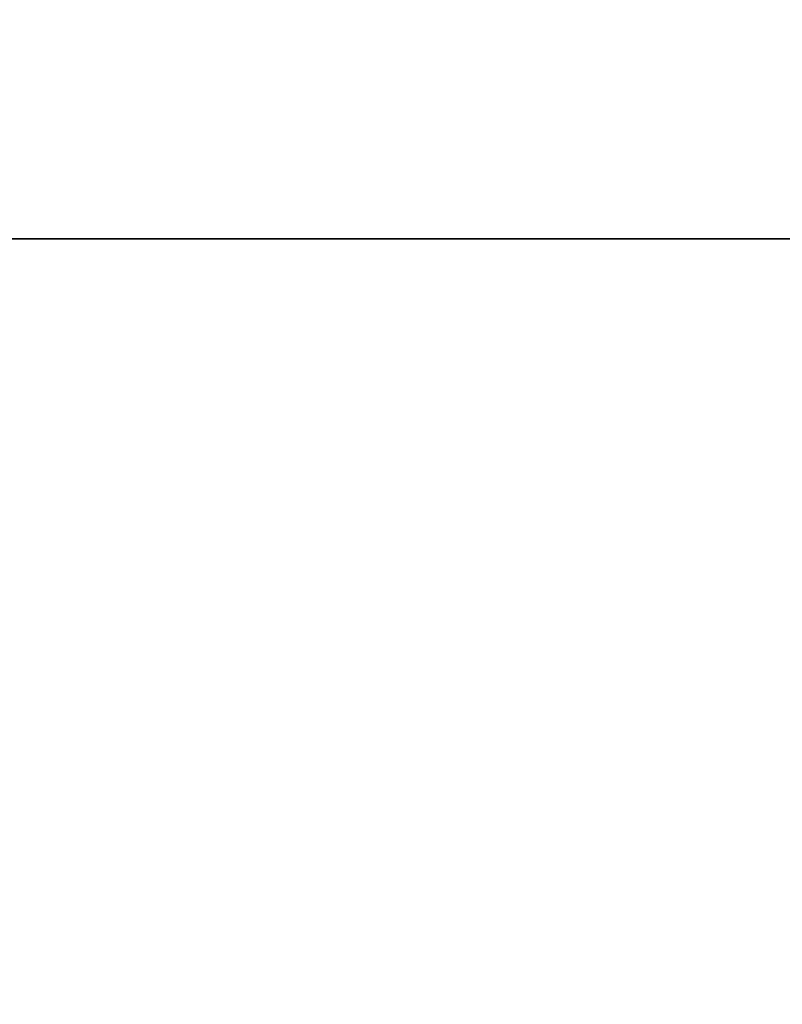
# Model space of a CAD drawing. Header units: centimetres. Extents: x 0.1 to 22.3, y 0.1 to 22.3.
# Tile 178 of 256: x 11.858 to 12.557, y 1.914 to 2.817. Entities that reach past the tile are written whole.
import ezdxf

# ---------------------------------------------------------------- set-up
doc = ezdxf.new("R2010")
doc.units = ezdxf.units.CM
doc.header["$LTSCALE"] = 2.54
doc.layers.get('0').update_dxf_attribs({"true_color": 0xff5454})

# ---------------------------------------------------------------- blocks, each defined once
blk = doc.blocks.new('Kosz na _mieci DELLA.STL')
at = {"color": 0}
for p, q in [((18.83747, 2.6158, 47.35), (3.63747, 2.6158, 47.35)), ((3.63747, 2.6158, 47.25), (18.83747, 2.6158, 47.25)), ((3.63747, 2.6158, 47.25), (18.83747, 2.6158, 47.25)), ((3.63747, 2.6158, 47.25), (18.83747, 2.6158, 47.35)), ((3.63747, 2.6158, 47.25), (18.83747, 2.6158, 47.35)), ((18.83747, 2.6158, 47.35), (3.63747, 2.6158, 47.35))]:
    blk.add_line(p, q, dxfattribs=at)
mesh = blk.add_polyface(dxfattribs=at)
corners = [(21.83747, 0.6158, 15.75), (0.63747, 0.6158, 15.75), (21.83747, 21.8158, 15.75)]
mesh.append_faces([[corners[k] for k in face] for face in [(0, 1, 2)]], dxfattribs={"color": 0})
mesh = blk.add_polyface(dxfattribs=at)
corners = [(21.83747, 21.8158, 15.75), (0.63747, 0.6158, 15.75), (0.63747, 21.8158, 15.75)]
mesh.append_faces([[corners[k] for k in face] for face in [(0, 1, 2)]], dxfattribs={"color": 0})
mesh = blk.add_polyface(dxfattribs=at)
corners = [(21.83747, 0.6158, 15.95), (0.63747, 21.8158, 15.95), (0.63747, 0.6158, 15.95)]
mesh.append_faces([[corners[k] for k in face] for face in [(0, 1, 2)]], dxfattribs={"color": 0})
mesh = blk.add_polyface(dxfattribs=at)
corners = [(21.83747, 21.8158, 15.95), (0.63747, 21.8158, 15.95), (21.83747, 0.6158, 15.95)]
mesh.append_faces([[corners[k] for k in face] for face in [(0, 1, 2)]], dxfattribs={"color": 0})
mesh = blk.add_polyface(dxfattribs=at)
corners = [(22.13747, 0.3158, 47.35), (18.83747, 2.6158, 47.35), (0.33747, 0.3158, 47.35)]
mesh.append_faces([[corners[k] for k in face] for face in [(0, 1, 2)]], dxfattribs={"color": 0})
mesh = blk.add_polyface(dxfattribs=at)
corners = [(18.83747, 2.6158, 47.35), (3.63747, 2.6158, 47.35), (0.33747, 0.3158, 47.35)]
mesh.append_faces([[corners[k] for k in face] for face in [(0, 1, 2)]], dxfattribs={"color": 0})
mesh = blk.add_polyface(dxfattribs=at)
corners = [(22.13747, 0.3158, 47.25), (0.33747, 0.3158, 47.25), (3.63747, 2.6158, 47.25)]
mesh.append_faces([[corners[k] for k in face] for face in [(0, 1, 2)]], dxfattribs={"color": 0})
mesh = blk.add_polyface(dxfattribs=at)
corners = [(22.13747, 0.3158, 47.25), (3.63747, 2.6158, 47.25), (18.83747, 2.6158, 47.25)]
mesh.append_faces([[corners[k] for k in face] for face in [(0, 1, 2)]], dxfattribs={"color": 0})
mesh = blk.add_polyface(dxfattribs=at)
corners = [(18.83747, 2.6158, 47.35), (18.83747, 2.6158, 47.25), (3.63747, 2.6158, 47.25)]
mesh.append_faces([[corners[k] for k in face] for face in [(0, 1, 2)]], dxfattribs={"color": 0})
mesh = blk.add_polyface(dxfattribs=at)
corners = [(18.83747, 2.6158, 47.35), (3.63747, 2.6158, 47.25), (3.63747, 2.6158, 47.35)]
mesh.append_faces([[corners[k] for k in face] for face in [(0, 1, 2)]], dxfattribs={"color": 0})

msp = doc.modelspace()

# ---------------------------------------------------------------- block references
at = {"color": 0}
msp.add_blockref('Kosz na _mieci DELLA.STL', (0, 0), dxfattribs=at)

doc.saveas('drawing.dxf')
